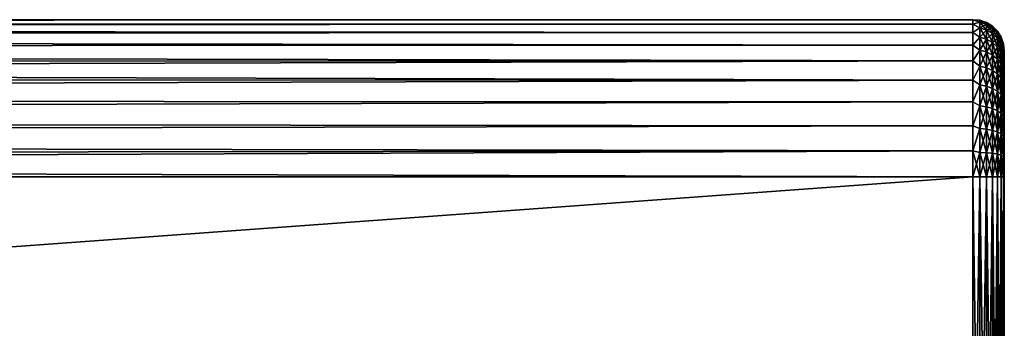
# Model space of a CAD drawing. Extents: x 0 to 500, y -78 to 1786.
# Tile 131 of 195: x 438 to 500, y 1156 to 1175. Entities that reach past the tile are written whole.
import ezdxf

# ---------------------------------------------------------------- set-up
doc = ezdxf.new("R2010")
doc.units = 0
doc.header["$LTSCALE"] = 52.148148
for name, color, linetype in [('43', 7, 'CONTINUOUS'), ('49', 7, 'CONTINUOUS'), ('50', 7, 'CONTINUOUS'), ('51', 7, 'CONTINUOUS'), ('57', 7, 'CONTINUOUS'), ('58', 7, 'CONTINUOUS'), ('59', 7, 'CONTINUOUS')]:
    doc.layers.add(name, color=color, linetype=linetype)

msp = doc.modelspace()

# ---------------------------------------------------------------- linework, layer by layer
at = {"layer": '43', "color": 7, "linetype": 'CONTINUOUS'}
for points in [[(500, 1173.2, 0), (500, 1173.17, 0.697), (500, 1173.17, -0.697), (500, 1173.2, 0)], [(500, 1173.17, 0.697), (500, 1173.078, 1.389), (500, 1173.17, -0.697), (500, 1173.17, 0.697)], [(500, 1173.17, -0.697), (500, 1173.078, 1.389), (500, 1173.078, -1.389), (500, 1173.17, -0.697)], [(500, 1173.078, 1.389), (500, 1172.927, 2.071), (500, 1173.078, -1.389), (500, 1173.078, 1.389)], [(500, 1173.078, -1.389), (500, 1172.927, 2.071), (500, 1172.927, -2.071), (500, 1173.078, -1.389)], [(500, 1172.927, 2.071), (500, 1172.718, 2.736), (500, 1172.927, -2.071), (500, 1172.927, 2.071)], [(500, 1172.927, -2.071), (500, 1172.718, 2.736), (500, 1172.718, -2.736), (500, 1172.927, -2.071)], [(500, 1172.718, 2.736), (500, 1172.45, 3.381), (500, 1172.718, -2.736), (500, 1172.718, 2.736)], [(500, 1172.718, -2.736), (500, 1172.45, 3.381), (500, 1172.45, -3.381), (500, 1172.718, -2.736)], [(500, 1172.45, 3.381), (500, 1172.128, 4), (500, 1172.45, -3.381), (500, 1172.45, 3.381)], [(500, 1172.45, -3.381), (500, 1172.128, 4), (500, 1172.128, -4), (500, 1172.45, -3.381)], [(500, 1172.128, 4), (500, 1171.753, 4.589), (500, 1172.128, -4), (500, 1172.128, 4)], [(500, 1172.128, -4), (500, 1171.753, 4.589), (500, 1171.753, -4.589), (500, 1172.128, -4)], [(500, 1171.753, 4.589), (500, 1171.328, 5.142), (500, 1171.753, -4.589), (500, 1171.753, 4.589)], [(500, 1171.753, -4.589), (500, 1171.328, 5.142), (500, 1171.328, -5.142), (500, 1171.753, -4.589)], [(500, 1171.328, 5.142), (500, 1170.857, 5.657), (500, 1171.328, -5.142), (500, 1171.328, 5.142)], [(500, 1171.328, -5.142), (500, 1170.857, 5.657), (500, 1170.857, -5.657), (500, 1171.328, -5.142)], [(500, 1170.857, 5.657), (500, 1170.342, 6.128), (500, 1170.857, -5.657), (500, 1170.857, 5.657)], [(500, 1170.857, -5.657), (500, 1170.342, 6.128), (500, 1170.342, -6.128), (500, 1170.857, -5.657)], [(500, 1170.342, 6.128), (500, 1169.789, 6.553), (500, 1170.342, -6.128), (500, 1170.342, 6.128)], [(500, 1170.342, -6.128), (500, 1169.789, 6.553), (500, 1169.789, -6.553), (500, 1170.342, -6.128)], [(500, 1169.789, 6.553), (500, 1169.2, 6.928), (500, 1169.789, -6.553), (500, 1169.789, 6.553)], [(500, 1169.789, -6.553), (500, 1169.2, 6.928), (500, 1169.2, -6.928), (500, 1169.789, -6.553)], [(500, 1169.2, 6.928), (500, 1168.581, 7.25), (500, 1169.2, -6.928), (500, 1169.2, 6.928)], [(500, 1169.2, -6.928), (500, 1168.581, 7.25), (500, 1168.581, -7.25), (500, 1169.2, -6.928)], [(500, 1168.581, 7.25), (500, 1167.936, 7.518), (500, 1168.581, -7.25), (500, 1168.581, 7.25)], [(500, 1168.581, -7.25), (500, 1167.936, 7.518), (500, 1167.936, -7.518), (500, 1168.581, -7.25)], [(500, 1167.936, 7.518), (500, 1167.271, 7.727), (500, 1167.936, -7.518), (500, 1167.936, 7.518)], [(500, 1167.936, -7.518), (500, 1167.271, 7.727), (500, 1167.271, -7.727), (500, 1167.936, -7.518)], [(500, 1167.271, 7.727), (500, 1166.589, 7.878), (500, 1167.271, -7.727), (500, 1167.271, 7.727)], [(500, 1167.271, -7.727), (500, 1166.589, 7.878), (500, 1166.589, -7.878), (500, 1167.271, -7.727)], [(500, 1166.589, 7.878), (500, 1165.897, 7.97), (500, 1166.589, -7.878), (500, 1166.589, 7.878)], [(500, 1166.589, -7.878), (500, 1165.897, 7.97), (500, 1165.897, -7.97), (500, 1166.589, -7.878)], [(500, 1165.897, 7.97), (500, 1165.2, 8), (500, 1165.897, -7.97), (500, 1165.897, 7.97)], [(500, 1165.897, -7.97), (500, 1165.2, 8), (500, 1165.2, -8), (500, 1165.897, -7.97)], [(500, 1135.2, 8), (500, 1135.2, -8), (500, 1165.2, -8), (500, 1135.2, 8)], [(500, 1165.2, 8), (500, 1135.2, 8), (500, 1165.2, -8), (500, 1165.2, 8)]]:
    msp.add_3dface(points, dxfattribs=at)
at = {"layer": '49', "color": 7, "linetype": 'CONTINUOUS'}
for points in [[(86.18, 1135.2, -10), (86.18, 1165.2, -10), (498, 1165.2, -10), (86.18, 1135.2, -10)], [(498, 1135.2, -10), (86.18, 1135.2, -10), (498, 1165.2, -10), (498, 1135.2, -10)]]:
    msp.add_3dface(points, dxfattribs=at)
at = {"layer": '50', "color": 7, "linetype": 'CONTINUOUS'}
for points in [[(89.655, 1174.674, -3.2), (89.876, 1175.013, -1.923), (498, 1174.894, -2.455), (89.655, 1174.674, -3.2)], [(89.876, 1175.013, 1.923), (89.655, 1174.674, 3.2), (498, 1174.894, 2.455), (89.876, 1175.013, 1.923)], [(89.876, 1175.013, -1.923), (89.986, 1175.179, -0.641), (498, 1175.166, -0.826), (89.876, 1175.013, -1.923)], [(89.986, 1175.179, 0.641), (89.876, 1175.013, 1.923), (498, 1175.166, 0.826), (89.986, 1175.179, 0.641)], [(498, 1174.894, -2.455), (89.876, 1175.013, -1.923), (498, 1175.166, -0.826), (498, 1174.894, -2.455)], [(498, 1175.166, 0.826), (89.876, 1175.013, 1.923), (498, 1174.894, 2.455), (498, 1175.166, 0.826)], [(89.986, 1175.179, -0.641), (89.986, 1175.179, 0.641), (498, 1175.166, -0.826), (89.986, 1175.179, -0.641)], [(498, 1175.166, -0.826), (89.986, 1175.179, 0.641), (498, 1175.166, 0.826), (498, 1175.166, -0.826)], [(89.321, 1174.149, -4.462), (89.655, 1174.674, -3.2), (498, 1174.358, -4.017), (89.321, 1174.149, -4.462)], [(89.655, 1174.674, 3.2), (89.321, 1174.149, 4.462), (498, 1174.358, 4.017), (89.655, 1174.674, 3.2)], [(498, 1173.572, -5.469), (89.321, 1174.149, -4.462), (498, 1174.358, -4.017), (498, 1173.572, -5.469)], [(498, 1174.358, 4.017), (89.321, 1174.149, 4.462), (498, 1173.572, 5.469), (498, 1174.358, 4.017)], [(498, 1174.358, -4.017), (89.655, 1174.674, -3.2), (498, 1174.894, -2.455), (498, 1174.358, -4.017)], [(498, 1174.894, 2.455), (89.655, 1174.674, 3.2), (498, 1174.358, 4.017), (498, 1174.894, 2.455)], [(88.879, 1173.424, -5.689), (89.321, 1174.149, -4.462), (498, 1173.572, -5.469), (88.879, 1173.424, -5.689)], [(89.321, 1174.149, 4.462), (88.879, 1173.424, 5.689), (498, 1173.572, 5.469), (89.321, 1174.149, 4.462)], [(88.348, 1172.492, -6.843), (88.879, 1173.424, -5.689), (498, 1172.557, -6.773), (88.348, 1172.492, -6.843)], [(88.879, 1173.424, 5.689), (88.348, 1172.492, 6.843), (498, 1172.557, 6.773), (88.879, 1173.424, 5.689)], [(498, 1172.557, -6.773), (88.879, 1173.424, -5.689), (498, 1173.572, -5.469), (498, 1172.557, -6.773)], [(498, 1173.572, 5.469), (88.879, 1173.424, 5.689), (498, 1172.557, 6.773), (498, 1173.572, 5.469)], [(88.348, 1172.492, 6.843), (87.772, 1171.374, 7.866), (498, 1172.557, 6.773), (88.348, 1172.492, 6.843)], [(498, 1172.557, 6.773), (87.772, 1171.374, 7.866), (498, 1171.342, 7.891), (498, 1172.557, 6.773)], [(87.772, 1171.374, -7.866), (88.348, 1172.492, -6.843), (498, 1171.342, -7.891), (87.772, 1171.374, -7.866)], [(498, 1171.342, -7.891), (88.348, 1172.492, -6.843), (498, 1172.557, -6.773), (498, 1171.342, -7.891)], [(87.22, 1170.132, -8.699), (87.772, 1171.374, -7.866), (498, 1171.342, -7.891), (87.22, 1170.132, -8.699)], [(87.772, 1171.374, 7.866), (87.22, 1170.132, 8.699), (498, 1171.342, 7.891), (87.772, 1171.374, 7.866)], [(498, 1169.959, -8.795), (87.22, 1170.132, -8.699), (498, 1171.342, -7.891), (498, 1169.959, -8.795)], [(498, 1171.342, 7.891), (87.22, 1170.132, 8.699), (498, 1169.959, 8.795), (498, 1171.342, 7.891)], [(86.762, 1168.853, -9.309), (87.22, 1170.132, -8.699), (498, 1169.959, -8.795), (86.762, 1168.853, -9.309)], [(87.22, 1170.132, 8.699), (86.762, 1168.853, 9.309), (498, 1169.959, 8.795), (87.22, 1170.132, 8.699)], [(498, 1168.447, -9.458), (86.762, 1168.853, -9.309), (498, 1169.959, -8.795), (498, 1168.447, -9.458)], [(498, 1169.959, 8.795), (86.762, 1168.853, 9.309), (498, 1168.447, 9.458), (498, 1169.959, 8.795)], [(86.435, 1167.599, -9.708), (86.762, 1168.853, -9.309), (498, 1168.447, -9.458), (86.435, 1167.599, -9.708)], [(86.762, 1168.853, 9.309), (86.435, 1167.599, 9.708), (498, 1168.447, 9.458), (86.762, 1168.853, 9.309)], [(498, 1166.846, -9.864), (86.435, 1167.599, -9.708), (498, 1168.447, -9.458), (498, 1166.846, -9.864)], [(498, 1168.447, 9.458), (86.435, 1167.599, 9.708), (498, 1166.846, 9.864), (498, 1168.447, 9.458)], [(86.243, 1166.386, -9.929), (86.435, 1167.599, -9.708), (498, 1166.846, -9.864), (86.243, 1166.386, -9.929)], [(86.435, 1167.599, 9.708), (86.243, 1166.386, 9.929), (498, 1166.846, 9.864), (86.435, 1167.599, 9.708)], [(86.243, 1166.386, 9.929), (86.18, 1165.2, 10), (498, 1166.846, 9.864), (86.243, 1166.386, 9.929)], [(498, 1166.846, 9.864), (86.18, 1165.2, 10), (498, 1165.2, 10), (498, 1166.846, 9.864)], [(498, 1165.2, -10), (86.243, 1166.386, -9.929), (498, 1166.846, -9.864), (498, 1165.2, -10)], [(86.18, 1165.2, -10), (86.243, 1166.386, -9.929), (498, 1165.2, -10), (86.18, 1165.2, -10)]]:
    msp.add_3dface(points, dxfattribs=at)
at = {"layer": '51', "color": 7, "linetype": 'CONTINUOUS'}
for points in [[(86.18, 1165.2, 10), (86.18, 1135.2, 10), (498, 1135.2, 10), (86.18, 1165.2, 10)], [(86.18, 1165.2, 10), (498, 1135.2, 10), (498, 1165.2, 10), (86.18, 1165.2, 10)]]:
    msp.add_3dface(points, dxfattribs=at)
at = {"layer": '57', "color": 7, "linetype": 'CONTINUOUS'}
for points in [[(498, 1165.2, 10), (498, 1135.2, 10), (498.445, 1135.2, 9.95), (498, 1165.2, 10)], [(498.445, 1165.2, 9.95), (498, 1165.2, 10), (498.445, 1135.2, 9.95), (498.445, 1165.2, 9.95)], [(498.868, 1165.2, 9.802), (498.445, 1165.2, 9.95), (498.868, 1135.2, 9.802), (498.868, 1165.2, 9.802)], [(498.868, 1135.2, 9.802), (498.445, 1165.2, 9.95), (498.445, 1135.2, 9.95), (498.868, 1135.2, 9.802)], [(499.248, 1165.2, 9.563), (498.868, 1165.2, 9.802), (499.248, 1135.2, 9.563), (499.248, 1165.2, 9.563)], [(499.248, 1135.2, 9.563), (498.868, 1165.2, 9.802), (498.868, 1135.2, 9.802), (499.248, 1135.2, 9.563)], [(499.565, 1165.2, 9.246), (499.248, 1165.2, 9.563), (499.565, 1135.2, 9.246), (499.565, 1165.2, 9.246)], [(499.565, 1135.2, 9.246), (499.248, 1165.2, 9.563), (499.248, 1135.2, 9.563), (499.565, 1135.2, 9.246)], [(499.803, 1165.2, 8.866), (499.565, 1165.2, 9.246), (499.803, 1135.2, 8.866), (499.803, 1165.2, 8.866)], [(499.803, 1135.2, 8.866), (499.565, 1165.2, 9.246), (499.565, 1135.2, 9.246), (499.803, 1135.2, 8.866)], [(499.95, 1165.2, 8.443), (499.803, 1165.2, 8.866), (499.95, 1135.2, 8.443), (499.95, 1165.2, 8.443)], [(499.95, 1135.2, 8.443), (499.803, 1165.2, 8.866), (499.803, 1135.2, 8.866), (499.95, 1135.2, 8.443)], [(500, 1135.2, 8), (500, 1165.2, 8), (499.95, 1165.2, 8.443), (500, 1135.2, 8)], [(500, 1135.2, 8), (499.95, 1165.2, 8.443), (499.95, 1135.2, 8.443), (500, 1135.2, 8)]]:
    msp.add_3dface(points, dxfattribs=at)
at = {"layer": '58', "color": 7, "linetype": 'CONTINUOUS'}
for points in [[(498, 1174.894, -2.455), (498, 1175.166, -0.826), (498.445, 1175.027, -1.557), (498, 1174.894, -2.455)], [(498, 1175.166, -0.826), (498, 1175.166, 0.826), (498.445, 1175.15), (498, 1175.166, -0.826)], [(498, 1175.166, -0.826), (498.445, 1175.15), (498.445, 1175.027, -1.557), (498, 1175.166, -0.826)], [(498, 1175.166, 0.826), (498, 1174.894, 2.455), (498.445, 1175.027, 1.557), (498, 1175.166, 0.826)], [(498, 1175.166, 0.826), (498.445, 1175.027, 1.557), (498.445, 1175.15), (498, 1175.166, 0.826)], [(498, 1174.894, -2.455), (498.445, 1175.027, -1.557), (498.445, 1174.663, -3.075), (498, 1174.894, -2.455)], [(498, 1174.894, 2.455), (498.445, 1174.663, 3.075), (498.445, 1175.027, 1.557), (498, 1174.894, 2.455)], [(498.868, 1175.002), (498.868, 1174.881, -1.533), (498.445, 1175.15), (498.868, 1175.002)], [(498.445, 1175.027, 1.557), (498.868, 1175.002), (498.445, 1175.15), (498.445, 1175.027, 1.557)], [(498.445, 1175.15), (498.868, 1174.881, -1.533), (498.445, 1175.027, -1.557), (498.445, 1175.15)], [(498.868, 1174.881, 1.533), (498.868, 1175.002), (498.445, 1175.027, 1.557), (498.868, 1174.881, 1.533)], [(498.445, 1174.663, 3.075), (498.868, 1174.881, 1.533), (498.445, 1175.027, 1.557), (498.445, 1174.663, 3.075)], [(498.868, 1174.881, -1.533), (498.868, 1174.522, -3.029), (498.445, 1175.027, -1.557), (498.868, 1174.881, -1.533)], [(498.445, 1175.027, -1.557), (498.868, 1174.522, -3.029), (498.445, 1174.663, -3.075), (498.445, 1175.027, -1.557)], [(499.248, 1174.763), (499.248, 1174.645, -1.496), (498.868, 1175.002), (499.248, 1174.763)], [(498.868, 1174.881, 1.533), (499.248, 1174.763), (498.868, 1175.002), (498.868, 1174.881, 1.533)], [(498.868, 1175.002), (499.248, 1174.645, -1.496), (498.868, 1174.881, -1.533), (498.868, 1175.002)], [(498, 1174.358, -4.017), (498, 1174.894, -2.455), (498.445, 1174.663, -3.075), (498, 1174.358, -4.017)], [(498, 1174.894, 2.455), (498, 1174.358, 4.017), (498.445, 1174.663, 3.075), (498, 1174.894, 2.455)], [(498, 1174.358, -4.017), (498.445, 1174.663, -3.075), (498.445, 1174.065, -4.517), (498, 1174.358, -4.017)], [(498, 1174.358, 4.017), (498.445, 1174.065, 4.517), (498.445, 1174.663, 3.075), (498, 1174.358, 4.017)], [(498, 1173.572, -5.469), (498, 1174.358, -4.017), (498.445, 1174.065, -4.517), (498, 1173.572, -5.469)], [(498, 1174.358, 4.017), (498, 1173.572, 5.469), (498.445, 1174.065, 4.517), (498, 1174.358, 4.017)], [(498.868, 1174.522, 3.029), (498.868, 1174.881, 1.533), (498.445, 1174.663, 3.075), (498.868, 1174.522, 3.029)], [(498.445, 1174.065, 4.517), (498.868, 1174.522, 3.029), (498.445, 1174.663, 3.075), (498.445, 1174.065, 4.517)], [(498.868, 1174.522, -3.029), (498.868, 1173.933, -4.45), (498.445, 1174.663, -3.075), (498.868, 1174.522, -3.029)], [(498.445, 1174.663, -3.075), (498.868, 1173.933, -4.45), (498.445, 1174.065, -4.517), (498.445, 1174.663, -3.075)], [(498.868, 1173.933, 4.45), (498.868, 1174.522, 3.029), (498.445, 1174.065, 4.517), (498.868, 1173.933, 4.45)], [(499.248, 1174.645, 1.496), (499.248, 1174.763), (498.868, 1174.881, 1.533), (499.248, 1174.645, 1.496)], [(498.868, 1174.522, 3.029), (499.248, 1174.645, 1.496), (498.868, 1174.881, 1.533), (498.868, 1174.522, 3.029)], [(499.248, 1174.645, -1.496), (499.248, 1174.295, -2.955), (498.868, 1174.881, -1.533), (499.248, 1174.645, -1.496)], [(498.868, 1174.881, -1.533), (499.248, 1174.295, -2.955), (498.868, 1174.522, -3.029), (498.868, 1174.881, -1.533)], [(499.248, 1174.295, 2.955), (499.248, 1174.645, 1.496), (498.868, 1174.522, 3.029), (499.248, 1174.295, 2.955)], [(498.868, 1173.933, 4.45), (499.248, 1174.295, 2.955), (498.868, 1174.522, 3.029), (498.868, 1173.933, 4.45)], [(499.248, 1174.295, -2.955), (499.248, 1173.721, -4.342), (498.868, 1174.522, -3.029), (499.248, 1174.295, -2.955)], [(498.868, 1174.522, -3.029), (499.248, 1173.721, -4.342), (498.868, 1173.933, -4.45), (498.868, 1174.522, -3.029)], [(499.248, 1173.721, 4.342), (499.248, 1174.295, 2.955), (498.868, 1173.933, 4.45), (499.248, 1173.721, 4.342)], [(499.565, 1174.446), (499.565, 1174.332, -1.446), (499.248, 1174.763), (499.565, 1174.446)], [(499.248, 1174.645, 1.496), (499.565, 1174.446), (499.248, 1174.763), (499.248, 1174.645, 1.496)], [(499.248, 1174.763), (499.565, 1174.332, -1.446), (499.248, 1174.645, -1.496), (499.248, 1174.763)], [(499.565, 1174.332, 1.446), (499.565, 1174.446), (499.248, 1174.645, 1.496), (499.565, 1174.332, 1.446)], [(499.248, 1174.295, 2.955), (499.565, 1174.332, 1.446), (499.248, 1174.645, 1.496), (499.248, 1174.295, 2.955)], [(499.565, 1174.332, -1.446), (499.565, 1173.993, -2.857), (499.248, 1174.645, -1.496), (499.565, 1174.332, -1.446)], [(499.248, 1174.645, -1.496), (499.565, 1173.993, -2.857), (499.248, 1174.295, -2.955), (499.248, 1174.645, -1.496)], [(499.565, 1173.993, 2.857), (499.565, 1174.332, 1.446), (499.248, 1174.295, 2.955), (499.565, 1173.993, 2.857)], [(499.248, 1173.721, 4.342), (499.565, 1173.993, 2.857), (499.248, 1174.295, 2.955), (499.248, 1173.721, 4.342)], [(499.565, 1173.993, -2.857), (499.565, 1173.438, -4.198), (499.248, 1174.295, -2.955), (499.565, 1173.993, -2.857)], [(499.248, 1174.295, -2.955), (499.565, 1173.438, -4.198), (499.248, 1173.721, -4.342), (499.248, 1174.295, -2.955)], [(499.803, 1174.066), (499.803, 1173.957, -1.387), (499.565, 1174.446), (499.803, 1174.066)], [(499.565, 1174.332, 1.446), (499.803, 1174.066), (499.565, 1174.446), (499.565, 1174.332, 1.446)], [(499.565, 1174.446), (499.803, 1173.957, -1.387), (499.565, 1174.332, -1.446), (499.565, 1174.446)], [(499.803, 1173.957, 1.387), (499.803, 1174.066), (499.565, 1174.332, 1.446), (499.803, 1173.957, 1.387)], [(499.565, 1173.993, 2.857), (499.803, 1173.957, 1.387), (499.565, 1174.332, 1.446), (499.565, 1173.993, 2.857)], [(499.803, 1173.957, -1.387), (499.803, 1173.632, -2.74), (499.565, 1174.332, -1.446), (499.803, 1173.957, -1.387)], [(499.565, 1174.332, -1.446), (499.803, 1173.632, -2.74), (499.565, 1173.993, -2.857), (499.565, 1174.332, -1.446)], [(498, 1173.572, -5.469), (498.445, 1174.065, -4.517), (498.445, 1173.25, -5.848), (498, 1173.572, -5.469)], [(498, 1173.572, 5.469), (498.445, 1173.25, 5.848), (498.445, 1174.065, 4.517), (498, 1173.572, 5.469)], [(498.445, 1173.25, 5.848), (498.868, 1173.933, 4.45), (498.445, 1174.065, 4.517), (498.445, 1173.25, 5.848)], [(498.868, 1173.933, -4.45), (498.868, 1173.13, -5.761), (498.445, 1174.065, -4.517), (498.868, 1173.933, -4.45)], [(498.445, 1174.065, -4.517), (498.868, 1173.13, -5.761), (498.445, 1173.25, -5.848), (498.445, 1174.065, -4.517)], [(498.868, 1173.13, 5.761), (498.868, 1173.933, 4.45), (498.445, 1173.25, 5.848), (498.868, 1173.13, 5.761)], [(498.868, 1173.13, 5.761), (499.248, 1173.721, 4.342), (498.868, 1173.933, 4.45), (498.868, 1173.13, 5.761)], [(499.248, 1173.721, -4.342), (499.248, 1172.937, -5.621), (498.868, 1173.933, -4.45), (499.248, 1173.721, -4.342)], [(498.868, 1173.933, -4.45), (499.248, 1172.937, -5.621), (498.868, 1173.13, -5.761), (498.868, 1173.933, -4.45)], [(499.248, 1172.937, 5.621), (499.248, 1173.721, 4.342), (498.868, 1173.13, 5.761), (499.248, 1172.937, 5.621)], [(499.565, 1173.438, 4.198), (499.565, 1173.993, 2.857), (499.248, 1173.721, 4.342), (499.565, 1173.438, 4.198)], [(499.248, 1172.937, 5.621), (499.565, 1173.438, 4.198), (499.248, 1173.721, 4.342), (499.248, 1172.937, 5.621)], [(499.565, 1173.438, -4.198), (499.565, 1172.68, -5.435), (499.248, 1173.721, -4.342), (499.565, 1173.438, -4.198)], [(499.248, 1173.721, -4.342), (499.565, 1172.68, -5.435), (499.248, 1172.937, -5.621), (499.248, 1173.721, -4.342)], [(499.803, 1173.632, 2.74), (499.803, 1173.957, 1.387), (499.565, 1173.993, 2.857), (499.803, 1173.632, 2.74)], [(499.565, 1173.438, 4.198), (499.803, 1173.632, 2.74), (499.565, 1173.993, 2.857), (499.565, 1173.438, 4.198)], [(499.803, 1173.632, -2.74), (499.803, 1173.1, -4.025), (499.565, 1173.993, -2.857), (499.803, 1173.632, -2.74)], [(499.565, 1173.993, -2.857), (499.803, 1173.1, -4.025), (499.565, 1173.438, -4.198), (499.565, 1173.993, -2.857)], [(499.95, 1173.643), (499.95, 1173.539, -1.321), (499.803, 1174.066), (499.95, 1173.643)], [(499.803, 1173.957, 1.387), (499.95, 1173.643), (499.803, 1174.066), (499.803, 1173.957, 1.387)], [(499.803, 1174.066), (499.95, 1173.539, -1.321), (499.803, 1173.957, -1.387), (499.803, 1174.066)], [(499.95, 1173.539, 1.321), (499.95, 1173.643), (499.803, 1173.957, 1.387), (499.95, 1173.539, 1.321)], [(499.803, 1173.632, 2.74), (499.95, 1173.539, 1.321), (499.803, 1173.957, 1.387), (499.803, 1173.632, 2.74)], [(499.95, 1173.539, -1.321), (499.95, 1173.23, -2.609), (499.803, 1173.957, -1.387), (499.95, 1173.539, -1.321)], [(499.803, 1173.957, -1.387), (499.95, 1173.23, -2.609), (499.803, 1173.632, -2.74), (499.803, 1173.957, -1.387)], [(498, 1172.557, -6.773), (498, 1173.572, -5.469), (498.445, 1173.25, -5.848), (498, 1172.557, -6.773)], [(498, 1173.572, 5.469), (498, 1172.557, 6.773), (498.445, 1173.25, 5.848), (498, 1173.572, 5.469)], [(498, 1172.557, -6.773), (498.445, 1173.25, -5.848), (498.445, 1172.236, -7.036), (498, 1172.557, -6.773)], [(498, 1172.557, 6.773), (498.445, 1172.236, 7.036), (498.445, 1173.25, 5.848), (498, 1172.557, 6.773)], [(498.445, 1172.236, 7.036), (498.868, 1173.13, 5.761), (498.445, 1173.25, 5.848), (498.445, 1172.236, 7.036)], [(498.868, 1173.13, -5.761), (498.868, 1172.131, -6.931), (498.445, 1173.25, -5.848), (498.868, 1173.13, -5.761)], [(498.445, 1173.25, -5.848), (498.868, 1172.131, -6.931), (498.445, 1172.236, -7.036), (498.445, 1173.25, -5.848)], [(498.868, 1172.131, 6.931), (498.868, 1173.13, 5.761), (498.445, 1172.236, 7.036), (498.868, 1172.131, 6.931)], [(498.868, 1172.131, 6.931), (499.248, 1172.937, 5.621), (498.868, 1173.13, 5.761), (498.868, 1172.131, 6.931)], [(499.248, 1172.937, -5.621), (499.248, 1171.962, -6.762), (498.868, 1173.13, -5.761), (499.248, 1172.937, -5.621)], [(498.868, 1173.13, -5.761), (499.248, 1171.962, -6.762), (498.868, 1172.131, -6.931), (498.868, 1173.13, -5.761)], [(499.565, 1172.68, 5.435), (499.565, 1173.438, 4.198), (499.248, 1172.937, 5.621), (499.565, 1172.68, 5.435)], [(499.803, 1173.1, 4.025), (499.803, 1173.632, 2.74), (499.565, 1173.438, 4.198), (499.803, 1173.1, 4.025)], [(499.565, 1172.68, 5.435), (499.803, 1173.1, 4.025), (499.565, 1173.438, 4.198), (499.565, 1172.68, 5.435)], [(499.803, 1173.1, -4.025), (499.803, 1172.373, -5.211), (499.565, 1173.438, -4.198), (499.803, 1173.1, -4.025)], [(499.565, 1173.438, -4.198), (499.803, 1172.373, -5.211), (499.565, 1172.68, -5.435), (499.565, 1173.438, -4.198)], [(499.803, 1172.373, 5.211), (499.803, 1173.1, 4.025), (499.565, 1172.68, 5.435), (499.803, 1172.373, 5.211)], [(499.95, 1173.23, 2.609), (499.95, 1173.539, 1.321), (499.803, 1173.632, 2.74), (499.95, 1173.23, 2.609)], [(499.803, 1173.1, 4.025), (499.95, 1173.23, 2.609), (499.803, 1173.632, 2.74), (499.803, 1173.1, 4.025)], [(499.95, 1173.23, -2.609), (499.95, 1172.723, -3.833), (499.803, 1173.632, -2.74), (499.95, 1173.23, -2.609)], [(499.803, 1173.632, -2.74), (499.95, 1172.723, -3.833), (499.803, 1173.1, -4.025), (499.803, 1173.632, -2.74)], [(499.95, 1172.723, 3.833), (499.95, 1173.23, 2.609), (499.803, 1173.1, 4.025), (499.95, 1172.723, 3.833)], [(499.803, 1172.373, 5.211), (499.95, 1172.723, 3.833), (499.803, 1173.1, 4.025), (499.803, 1172.373, 5.211)], [(499.95, 1172.723, -3.833), (499.95, 1172.03, -4.963), (499.803, 1173.1, -4.025), (499.95, 1172.723, -3.833)], [(499.803, 1173.1, -4.025), (499.95, 1172.03, -4.963), (499.803, 1172.373, -5.211), (499.803, 1173.1, -4.025)], [(500, 1173.2, 0), (500, 1173.17, -0.697), (499.95, 1173.643), (500, 1173.2, 0)], [(499.95, 1173.539, 1.321), (500, 1173.2, 0), (499.95, 1173.643), (499.95, 1173.539, 1.321)], [(499.95, 1173.643), (500, 1173.17, -0.697), (499.95, 1173.539, -1.321), (499.95, 1173.643)], [(500, 1173.078, 1.389), (500, 1173.17, 0.697), (499.95, 1173.539, 1.321), (500, 1173.078, 1.389)], [(499.95, 1173.23, 2.609), (500, 1173.078, 1.389), (499.95, 1173.539, 1.321), (499.95, 1173.23, 2.609)], [(500, 1173.17, 0.697), (500, 1173.2, 0), (499.95, 1173.539, 1.321), (500, 1173.17, 0.697)], [(500, 1173.17, -0.697), (500, 1173.078, -1.389), (499.95, 1173.539, -1.321), (500, 1173.17, -0.697)], [(500, 1173.078, -1.389), (500, 1172.927, -2.071), (499.95, 1173.539, -1.321), (500, 1173.078, -1.389)], [(499.95, 1173.539, -1.321), (500, 1172.927, -2.071), (499.95, 1173.23, -2.609), (499.95, 1173.539, -1.321)], [(500, 1172.718, 2.736), (500, 1172.927, 2.071), (499.95, 1173.23, 2.609), (500, 1172.718, 2.736)], [(499.95, 1172.723, 3.833), (500, 1172.718, 2.736), (499.95, 1173.23, 2.609), (499.95, 1172.723, 3.833)], [(500, 1172.927, 2.071), (500, 1173.078, 1.389), (499.95, 1173.23, 2.609), (500, 1172.927, 2.071)], [(500, 1172.927, -2.071), (500, 1172.718, -2.736), (499.95, 1173.23, -2.609), (500, 1172.927, -2.071)], [(500, 1172.718, -2.736), (500, 1172.45, -3.381), (499.95, 1173.23, -2.609), (500, 1172.718, -2.736)], [(499.95, 1173.23, -2.609), (500, 1172.45, -3.381), (499.95, 1172.723, -3.833), (499.95, 1173.23, -2.609)], [(498, 1171.342, -7.891), (498, 1172.557, -6.773), (498.445, 1172.236, -7.036), (498, 1171.342, -7.891)], [(498, 1172.557, 6.773), (498, 1171.342, 7.891), (498.445, 1172.236, 7.036), (498, 1172.557, 6.773)], [(499.248, 1171.962, 6.762), (499.248, 1172.937, 5.621), (498.868, 1172.131, 6.931), (499.248, 1171.962, 6.762)], [(499.248, 1171.962, 6.762), (499.565, 1172.68, 5.435), (499.248, 1172.937, 5.621), (499.248, 1171.962, 6.762)], [(499.565, 1172.68, -5.435), (499.565, 1171.738, -6.538), (499.248, 1172.937, -5.621), (499.565, 1172.68, -5.435)], [(499.248, 1172.937, -5.621), (499.565, 1171.738, -6.538), (499.248, 1171.962, -6.762), (499.248, 1172.937, -5.621)], [(499.565, 1171.738, 6.538), (499.565, 1172.68, 5.435), (499.248, 1171.962, 6.762), (499.565, 1171.738, 6.538)], [(499.565, 1171.738, 6.538), (499.803, 1172.373, 5.211), (499.565, 1172.68, 5.435), (499.565, 1171.738, 6.538)], [(499.803, 1172.373, -5.211), (499.803, 1171.469, -6.269), (499.565, 1172.68, -5.435), (499.803, 1172.373, -5.211)], [(499.565, 1172.68, -5.435), (499.803, 1171.469, -6.269), (499.565, 1171.738, -6.538), (499.565, 1172.68, -5.435)], [(499.95, 1172.03, 4.963), (499.95, 1172.723, 3.833), (499.803, 1172.373, 5.211), (499.95, 1172.03, 4.963)], [(500, 1172.128, 4), (500, 1172.45, 3.381), (499.95, 1172.723, 3.833), (500, 1172.128, 4)], [(499.95, 1172.03, 4.963), (500, 1172.128, 4), (499.95, 1172.723, 3.833), (499.95, 1172.03, 4.963)], [(500, 1172.45, 3.381), (500, 1172.718, 2.736), (499.95, 1172.723, 3.833), (500, 1172.45, 3.381)], [(500, 1172.45, -3.381), (500, 1172.128, -4), (499.95, 1172.723, -3.833), (500, 1172.45, -3.381)], [(500, 1172.128, -4), (500, 1171.753, -4.589), (499.95, 1172.723, -3.833), (500, 1172.128, -4)], [(499.95, 1172.723, -3.833), (500, 1171.753, -4.589), (499.95, 1172.03, -4.963), (499.95, 1172.723, -3.833)], [(498, 1171.342, -7.891), (498.445, 1172.236, -7.036), (498.445, 1171.048, -8.05), (498, 1171.342, -7.891)], [(498, 1171.342, 7.891), (498.445, 1171.048, 8.05), (498.445, 1172.236, 7.036), (498, 1171.342, 7.891)], [(498.445, 1171.048, 8.05), (498.868, 1172.131, 6.931), (498.445, 1172.236, 7.036), (498.445, 1171.048, 8.05)], [(498.868, 1172.131, -6.931), (498.868, 1170.961, -7.93), (498.445, 1172.236, -7.036), (498.868, 1172.131, -6.931)], [(498.445, 1172.236, -7.036), (498.868, 1170.961, -7.93), (498.445, 1171.048, -8.05), (498.445, 1172.236, -7.036)], [(498.868, 1170.961, 7.93), (498.868, 1172.131, 6.931), (498.445, 1171.048, 8.05), (498.868, 1170.961, 7.93)], [(498.868, 1170.961, 7.93), (499.248, 1171.962, 6.762), (498.868, 1172.131, 6.931), (498.868, 1170.961, 7.93)], [(499.248, 1171.962, -6.762), (499.248, 1170.821, -7.737), (498.868, 1172.131, -6.931), (499.248, 1171.962, -6.762)], [(498.868, 1172.131, -6.931), (499.248, 1170.821, -7.737), (498.868, 1170.961, -7.93), (498.868, 1172.131, -6.931)], [(499.248, 1170.821, 7.737), (499.248, 1171.962, 6.762), (498.868, 1170.961, 7.93), (499.248, 1170.821, 7.737)], [(499.248, 1170.821, 7.737), (499.565, 1171.738, 6.538), (499.248, 1171.962, 6.762), (499.248, 1170.821, 7.737)], [(499.565, 1171.738, -6.538), (499.565, 1170.635, -7.48), (499.248, 1171.962, -6.762), (499.565, 1171.738, -6.538)], [(499.248, 1171.962, -6.762), (499.565, 1170.635, -7.48), (499.248, 1170.821, -7.737), (499.248, 1171.962, -6.762)], [(499.803, 1171.469, 6.269), (499.803, 1172.373, 5.211), (499.565, 1171.738, 6.538), (499.803, 1171.469, 6.269)], [(499.803, 1171.469, 6.269), (499.95, 1172.03, 4.963), (499.803, 1172.373, 5.211), (499.803, 1171.469, 6.269)], [(499.95, 1172.03, -4.963), (499.95, 1171.17, -5.97), (499.803, 1172.373, -5.211), (499.95, 1172.03, -4.963)], [(499.803, 1172.373, -5.211), (499.95, 1171.17, -5.97), (499.803, 1171.469, -6.269), (499.803, 1172.373, -5.211)], [(499.95, 1171.17, 5.97), (499.95, 1172.03, 4.963), (499.803, 1171.469, 6.269), (499.95, 1171.17, 5.97)], [(500, 1171.753, 4.589), (500, 1172.128, 4), (499.95, 1172.03, 4.963), (500, 1171.753, 4.589)], [(500, 1171.328, 5.142), (500, 1171.753, 4.589), (499.95, 1172.03, 4.963), (500, 1171.328, 5.142)], [(499.95, 1171.17, 5.97), (500, 1171.328, 5.142), (499.95, 1172.03, 4.963), (499.95, 1171.17, 5.97)], [(500, 1171.753, -4.589), (500, 1171.328, -5.142), (499.95, 1172.03, -4.963), (500, 1171.753, -4.589)], [(500, 1171.328, -5.142), (500, 1170.857, -5.657), (499.95, 1172.03, -4.963), (500, 1171.328, -5.142)], [(499.95, 1172.03, -4.963), (500, 1170.857, -5.657), (499.95, 1171.17, -5.97), (499.95, 1172.03, -4.963)], [(498, 1169.959, -8.795), (498, 1171.342, -7.891), (498.445, 1171.048, -8.05), (498, 1169.959, -8.795)], [(498, 1171.342, 7.891), (498, 1169.959, 8.795), (498.445, 1171.048, 8.05), (498, 1171.342, 7.891)], [(499.565, 1170.635, 7.48), (499.565, 1171.738, 6.538), (499.248, 1170.821, 7.737), (499.565, 1170.635, 7.48)], [(499.565, 1170.635, 7.48), (499.803, 1171.469, 6.269), (499.565, 1171.738, 6.538), (499.565, 1170.635, 7.48)], [(499.803, 1171.469, -6.269), (499.803, 1170.411, -7.173), (499.565, 1171.738, -6.538), (499.803, 1171.469, -6.269)], [(499.565, 1171.738, -6.538), (499.803, 1170.411, -7.173), (499.565, 1170.635, -7.48), (499.565, 1171.738, -6.538)], [(499.803, 1170.411, 7.173), (499.803, 1171.469, 6.269), (499.565, 1170.635, 7.48), (499.803, 1170.411, 7.173)], [(499.803, 1170.411, 7.173), (499.95, 1171.17, 5.97), (499.803, 1171.469, 6.269), (499.803, 1170.411, 7.173)], [(499.95, 1171.17, -5.97), (499.95, 1170.163, -6.83), (499.803, 1171.469, -6.269), (499.95, 1171.17, -5.97)], [(499.803, 1171.469, -6.269), (499.95, 1170.163, -6.83), (499.803, 1170.411, -7.173), (499.803, 1171.469, -6.269)], [(499.95, 1170.163, 6.83), (499.95, 1171.17, 5.97), (499.803, 1170.411, 7.173), (499.95, 1170.163, 6.83)], [(500, 1170.857, 5.657), (500, 1171.328, 5.142), (499.95, 1171.17, 5.97), (500, 1170.857, 5.657)], [(499.95, 1170.163, 6.83), (500, 1170.857, 5.657), (499.95, 1171.17, 5.97), (499.95, 1170.163, 6.83)], [(500, 1170.857, -5.657), (500, 1170.342, -6.128), (499.95, 1171.17, -5.97), (500, 1170.857, -5.657)], [(499.95, 1171.17, -5.97), (500, 1170.342, -6.128), (499.95, 1170.163, -6.83), (499.95, 1171.17, -5.97)], [(498, 1169.959, -8.795), (498.445, 1171.048, -8.05), (498.445, 1169.717, -8.865), (498, 1169.959, -8.795)], [(498, 1169.959, 8.795), (498.445, 1169.717, 8.865), (498.445, 1171.048, 8.05), (498, 1169.959, 8.795)], [(498.445, 1169.717, 8.865), (498.868, 1170.961, 7.93), (498.445, 1171.048, 8.05), (498.445, 1169.717, 8.865)], [(498.868, 1170.961, -7.93), (498.868, 1169.65, -8.733), (498.445, 1171.048, -8.05), (498.868, 1170.961, -7.93)], [(498.445, 1171.048, -8.05), (498.868, 1169.65, -8.733), (498.445, 1169.717, -8.865), (498.445, 1171.048, -8.05)], [(498.868, 1169.65, 8.733), (498.868, 1170.961, 7.93), (498.445, 1169.717, 8.865), (498.868, 1169.65, 8.733)], [(498.868, 1169.65, 8.733), (499.248, 1170.821, 7.737), (498.868, 1170.961, 7.93), (498.868, 1169.65, 8.733)], [(499.248, 1170.821, -7.737), (499.248, 1169.542, -8.521), (498.868, 1170.961, -7.93), (499.248, 1170.821, -7.737)], [(498.868, 1170.961, -7.93), (499.248, 1169.542, -8.521), (498.868, 1169.65, -8.733), (498.868, 1170.961, -7.93)], [(499.248, 1169.542, 8.521), (499.248, 1170.821, 7.737), (498.868, 1169.65, 8.733), (499.248, 1169.542, 8.521)], [(499.248, 1169.542, 8.521), (499.565, 1170.635, 7.48), (499.248, 1170.821, 7.737), (499.248, 1169.542, 8.521)], [(499.565, 1170.635, -7.48), (499.565, 1169.398, -8.238), (499.248, 1170.821, -7.737), (499.565, 1170.635, -7.48)], [(499.248, 1170.821, -7.737), (499.565, 1169.398, -8.238), (499.248, 1169.542, -8.521), (499.248, 1170.821, -7.737)], [(499.565, 1169.398, 8.238), (499.565, 1170.635, 7.48), (499.248, 1169.542, 8.521), (499.565, 1169.398, 8.238)], [(499.565, 1169.398, 8.238), (499.803, 1170.411, 7.173), (499.565, 1170.635, 7.48), (499.565, 1169.398, 8.238)], [(499.803, 1170.411, -7.173), (499.803, 1169.225, -7.9), (499.565, 1170.635, -7.48), (499.803, 1170.411, -7.173)], [(499.565, 1170.635, -7.48), (499.803, 1169.225, -7.9), (499.565, 1169.398, -8.238), (499.565, 1170.635, -7.48)], [(500, 1170.342, 6.128), (500, 1170.857, 5.657), (499.95, 1170.163, 6.83), (500, 1170.342, 6.128)], [(498, 1168.447, -9.458), (498, 1169.959, -8.795), (498.445, 1169.717, -8.865), (498, 1168.447, -9.458)], [(498, 1169.959, 8.795), (498, 1168.447, 9.458), (498.445, 1169.717, 8.865), (498, 1169.959, 8.795)], [(499.803, 1169.225, 7.9), (499.803, 1170.411, 7.173), (499.565, 1169.398, 8.238), (499.803, 1169.225, 7.9)], [(499.803, 1169.225, 7.9), (499.95, 1170.163, 6.83), (499.803, 1170.411, 7.173), (499.803, 1169.225, 7.9)], [(499.95, 1170.163, -6.83), (499.95, 1169.033, -7.523), (499.803, 1170.411, -7.173), (499.95, 1170.163, -6.83)], [(499.803, 1170.411, -7.173), (499.95, 1169.033, -7.523), (499.803, 1169.225, -7.9), (499.803, 1170.411, -7.173)], [(499.95, 1169.033, 7.523), (499.95, 1170.163, 6.83), (499.803, 1169.225, 7.9), (499.95, 1169.033, 7.523)], [(500, 1169.789, 6.553), (500, 1170.342, 6.128), (499.95, 1170.163, 6.83), (500, 1169.789, 6.553)], [(500, 1170.342, -6.128), (500, 1169.789, -6.553), (499.95, 1170.163, -6.83), (500, 1170.342, -6.128)], [(499.95, 1169.033, 7.523), (500, 1169.789, 6.553), (499.95, 1170.163, 6.83), (499.95, 1169.033, 7.523)], [(500, 1169.789, -6.553), (500, 1169.2, -6.928), (499.95, 1170.163, -6.83), (500, 1169.789, -6.553)], [(499.95, 1170.163, -6.83), (500, 1169.2, -6.928), (499.95, 1169.033, -7.523), (499.95, 1170.163, -6.83)], [(498, 1168.447, -9.458), (498.445, 1169.717, -8.865), (498.445, 1168.275, -9.463), (498, 1168.447, -9.458)], [(498, 1168.447, 9.458), (498.445, 1168.275, 9.463), (498.445, 1169.717, 8.865), (498, 1168.447, 9.458)], [(498.445, 1168.275, 9.463), (498.868, 1169.65, 8.733), (498.445, 1169.717, 8.865), (498.445, 1168.275, 9.463)], [(498.868, 1169.65, -8.733), (498.868, 1168.229, -9.322), (498.445, 1169.717, -8.865), (498.868, 1169.65, -8.733)], [(498.445, 1169.717, -8.865), (498.868, 1168.229, -9.322), (498.445, 1168.275, -9.463), (498.445, 1169.717, -8.865)], [(498.868, 1168.229, 9.322), (498.868, 1169.65, 8.733), (498.445, 1168.275, 9.463), (498.868, 1168.229, 9.322)], [(498.868, 1168.229, 9.322), (499.248, 1169.542, 8.521), (498.868, 1169.65, 8.733), (498.868, 1168.229, 9.322)], [(499.248, 1169.542, -8.521), (499.248, 1168.155, -9.095), (498.868, 1169.65, -8.733), (499.248, 1169.542, -8.521)], [(498.868, 1169.65, -8.733), (499.248, 1168.155, -9.095), (498.868, 1168.229, -9.322), (498.868, 1169.65, -8.733)], [(499.248, 1168.155, 9.095), (499.248, 1169.542, 8.521), (498.868, 1168.229, 9.322), (499.248, 1168.155, 9.095)], [(499.248, 1168.155, 9.095), (499.565, 1169.398, 8.238), (499.248, 1169.542, 8.521), (499.248, 1168.155, 9.095)], [(499.565, 1169.398, -8.238), (499.565, 1168.057, -8.793), (499.248, 1169.542, -8.521), (499.565, 1169.398, -8.238)], [(499.248, 1169.542, -8.521), (499.565, 1168.057, -8.793), (499.248, 1168.155, -9.095), (499.248, 1169.542, -8.521)], [(499.565, 1168.057, 8.793), (499.565, 1169.398, 8.238), (499.248, 1168.155, 9.095), (499.565, 1168.057, 8.793)], [(499.565, 1168.057, 8.793), (499.803, 1169.225, 7.9), (499.565, 1169.398, 8.238), (499.565, 1168.057, 8.793)], [(499.803, 1169.225, -7.9), (499.803, 1167.94, -8.432), (499.565, 1169.398, -8.238), (499.803, 1169.225, -7.9)], [(499.565, 1169.398, -8.238), (499.803, 1167.94, -8.432), (499.565, 1168.057, -8.793), (499.565, 1169.398, -8.238)], [(500, 1169.2, 6.928), (500, 1169.789, 6.553), (499.95, 1169.033, 7.523), (500, 1169.2, 6.928)], [(499.803, 1167.94, 8.432), (499.803, 1169.225, 7.9), (499.565, 1168.057, 8.793), (499.803, 1167.94, 8.432)], [(499.803, 1167.94, 8.432), (499.95, 1169.033, 7.523), (499.803, 1169.225, 7.9), (499.803, 1167.94, 8.432)], [(499.95, 1169.033, -7.523), (499.95, 1167.809, -8.03), (499.803, 1169.225, -7.9), (499.95, 1169.033, -7.523)], [(499.803, 1169.225, -7.9), (499.95, 1167.809, -8.03), (499.803, 1167.94, -8.432), (499.803, 1169.225, -7.9)], [(499.95, 1167.809, 8.03), (499.95, 1169.033, 7.523), (499.803, 1167.94, 8.432), (499.95, 1167.809, 8.03)], [(500, 1168.581, 7.25), (500, 1169.2, 6.928), (499.95, 1169.033, 7.523), (500, 1168.581, 7.25)], [(500, 1169.2, -6.928), (500, 1168.581, -7.25), (499.95, 1169.033, -7.523), (500, 1169.2, -6.928)], [(499.95, 1167.809, 8.03), (500, 1168.581, 7.25), (499.95, 1169.033, 7.523), (499.95, 1167.809, 8.03)], [(500, 1168.581, -7.25), (500, 1167.936, -7.518), (499.95, 1169.033, -7.523), (500, 1168.581, -7.25)], [(499.95, 1169.033, -7.523), (500, 1167.936, -7.518), (499.95, 1167.809, -8.03), (499.95, 1169.033, -7.523)], [(498, 1166.846, -9.864), (498, 1168.447, -9.458), (498.445, 1168.275, -9.463), (498, 1166.846, -9.864)], [(498, 1168.447, 9.458), (498, 1166.846, 9.864), (498.445, 1168.275, 9.463), (498, 1168.447, 9.458)], [(498, 1166.846, -9.864), (498.445, 1168.275, -9.463), (498.445, 1166.757, -9.827), (498, 1166.846, -9.864)], [(498, 1166.846, 9.864), (498.445, 1166.757, 9.827), (498.445, 1168.275, 9.463), (498, 1166.846, 9.864)], [(498.445, 1166.757, 9.827), (498.868, 1168.229, 9.322), (498.445, 1168.275, 9.463), (498.445, 1166.757, 9.827)], [(498.868, 1168.229, -9.322), (498.868, 1166.733, -9.681), (498.445, 1168.275, -9.463), (498.868, 1168.229, -9.322)], [(498.445, 1168.275, -9.463), (498.868, 1166.733, -9.681), (498.445, 1166.757, -9.827), (498.445, 1168.275, -9.463)], [(498.868, 1166.733, 9.681), (498.868, 1168.229, 9.322), (498.445, 1166.757, 9.827), (498.868, 1166.733, 9.681)], [(498.868, 1166.733, 9.681), (499.248, 1168.155, 9.095), (498.868, 1168.229, 9.322), (498.868, 1166.733, 9.681)], [(499.248, 1168.155, -9.095), (499.248, 1166.696, -9.445), (498.868, 1168.229, -9.322), (499.248, 1168.155, -9.095)], [(498.868, 1168.229, -9.322), (499.248, 1166.696, -9.445), (498.868, 1166.733, -9.681), (498.868, 1168.229, -9.322)], [(499.248, 1166.696, 9.445), (499.248, 1168.155, 9.095), (498.868, 1166.733, 9.681), (499.248, 1166.696, 9.445)], [(499.248, 1166.696, 9.445), (499.565, 1168.057, 8.793), (499.248, 1168.155, 9.095), (499.248, 1166.696, 9.445)], [(499.565, 1168.057, -8.793), (499.565, 1166.646, -9.132), (499.248, 1168.155, -9.095), (499.565, 1168.057, -8.793)], [(499.248, 1168.155, -9.095), (499.565, 1166.646, -9.132), (499.248, 1166.696, -9.445), (499.248, 1168.155, -9.095)], [(499.565, 1166.646, 9.132), (499.565, 1168.057, 8.793), (499.248, 1166.696, 9.445), (499.565, 1166.646, 9.132)], [(499.565, 1166.646, 9.132), (499.803, 1167.94, 8.432), (499.565, 1168.057, 8.793), (499.565, 1166.646, 9.132)], [(499.803, 1167.94, -8.432), (499.803, 1166.587, -8.757), (499.565, 1168.057, -8.793), (499.803, 1167.94, -8.432)], [(499.565, 1168.057, -8.793), (499.803, 1166.587, -8.757), (499.565, 1166.646, -9.132), (499.565, 1168.057, -8.793)], [(500, 1167.936, 7.518), (500, 1168.581, 7.25), (499.95, 1167.809, 8.03), (500, 1167.936, 7.518)], [(499.803, 1166.587, 8.757), (499.803, 1167.94, 8.432), (499.565, 1166.646, 9.132), (499.803, 1166.587, 8.757)], [(499.803, 1166.587, 8.757), (499.95, 1167.809, 8.03), (499.803, 1167.94, 8.432), (499.803, 1166.587, 8.757)], [(499.95, 1167.809, -8.03), (499.95, 1166.521, -8.339), (499.803, 1167.94, -8.432), (499.95, 1167.809, -8.03)], [(499.803, 1167.94, -8.432), (499.95, 1166.521, -8.339), (499.803, 1166.587, -8.757), (499.803, 1167.94, -8.432)], [(499.95, 1166.521, 8.339), (499.95, 1167.809, 8.03), (499.803, 1166.587, 8.757), (499.95, 1166.521, 8.339)], [(500, 1167.271, 7.727), (500, 1167.936, 7.518), (499.95, 1167.809, 8.03), (500, 1167.271, 7.727)], [(500, 1167.936, -7.518), (500, 1167.271, -7.727), (499.95, 1167.809, -8.03), (500, 1167.936, -7.518)], [(499.95, 1166.521, 8.339), (500, 1167.271, 7.727), (499.95, 1167.809, 8.03), (499.95, 1166.521, 8.339)], [(500, 1167.271, -7.727), (500, 1166.589, -7.878), (499.95, 1167.809, -8.03), (500, 1167.271, -7.727)], [(499.95, 1167.809, -8.03), (500, 1166.589, -7.878), (499.95, 1166.521, -8.339), (499.95, 1167.809, -8.03)], [(498, 1165.2, -10), (498, 1166.846, -9.864), (498.445, 1165.2, -9.95), (498, 1165.2, -10)], [(498.445, 1165.2, -9.95), (498, 1166.846, -9.864), (498.445, 1166.757, -9.827), (498.445, 1165.2, -9.95)], [(498, 1166.846, 9.864), (498, 1165.2, 10), (498.445, 1166.757, 9.827), (498, 1166.846, 9.864)], [(500, 1166.589, 7.878), (500, 1167.271, 7.727), (499.95, 1166.521, 8.339), (500, 1166.589, 7.878)], [(498, 1165.2, 10), (498.445, 1165.2, 9.95), (498.445, 1166.757, 9.827), (498, 1165.2, 10)], [(498.868, 1165.2, -9.802), (498.445, 1165.2, -9.95), (498.445, 1166.757, -9.827), (498.868, 1165.2, -9.802)], [(498.868, 1166.733, -9.681), (498.868, 1165.2, -9.802), (498.445, 1166.757, -9.827), (498.868, 1166.733, -9.681)], [(498.445, 1165.2, 9.95), (498.868, 1166.733, 9.681), (498.445, 1166.757, 9.827), (498.445, 1165.2, 9.95)], [(498.868, 1165.2, 9.802), (498.868, 1166.733, 9.681), (498.445, 1165.2, 9.95), (498.868, 1165.2, 9.802)], [(499.248, 1165.2, -9.563), (498.868, 1165.2, -9.802), (498.868, 1166.733, -9.681), (499.248, 1165.2, -9.563)], [(499.248, 1166.696, -9.445), (499.248, 1165.2, -9.563), (498.868, 1166.733, -9.681), (499.248, 1166.696, -9.445)], [(498.868, 1165.2, 9.802), (499.248, 1166.696, 9.445), (498.868, 1166.733, 9.681), (498.868, 1165.2, 9.802)], [(499.248, 1165.2, 9.563), (499.248, 1166.696, 9.445), (498.868, 1165.2, 9.802), (499.248, 1165.2, 9.563)], [(499.565, 1165.2, -9.246), (499.248, 1165.2, -9.563), (499.248, 1166.696, -9.445), (499.565, 1165.2, -9.246)], [(499.565, 1166.646, -9.132), (499.565, 1165.2, -9.246), (499.248, 1166.696, -9.445), (499.565, 1166.646, -9.132)], [(499.248, 1165.2, 9.563), (499.565, 1166.646, 9.132), (499.248, 1166.696, 9.445), (499.248, 1165.2, 9.563)], [(499.565, 1165.2, 9.246), (499.565, 1166.646, 9.132), (499.248, 1165.2, 9.563), (499.565, 1165.2, 9.246)], [(499.803, 1165.2, -8.866), (499.565, 1165.2, -9.246), (499.565, 1166.646, -9.132), (499.803, 1165.2, -8.866)], [(499.803, 1166.587, -8.757), (499.803, 1165.2, -8.866), (499.565, 1166.646, -9.132), (499.803, 1166.587, -8.757)], [(499.565, 1165.2, 9.246), (499.803, 1166.587, 8.757), (499.565, 1166.646, 9.132), (499.565, 1165.2, 9.246)], [(499.803, 1165.2, 8.866), (499.803, 1166.587, 8.757), (499.565, 1165.2, 9.246), (499.803, 1165.2, 8.866)], [(499.95, 1165.2, -8.443), (499.803, 1165.2, -8.866), (499.803, 1166.587, -8.757), (499.95, 1165.2, -8.443)], [(499.95, 1166.521, -8.339), (499.95, 1165.2, -8.443), (499.803, 1166.587, -8.757), (499.95, 1166.521, -8.339)], [(499.803, 1165.2, 8.866), (499.95, 1166.521, 8.339), (499.803, 1166.587, 8.757), (499.803, 1165.2, 8.866)], [(499.95, 1165.2, 8.443), (499.95, 1166.521, 8.339), (499.803, 1165.2, 8.866), (499.95, 1165.2, 8.443)], [(500, 1165.897, 7.97), (500, 1166.589, 7.878), (499.95, 1166.521, 8.339), (500, 1165.897, 7.97)], [(500, 1166.589, -7.878), (500, 1165.897, -7.97), (499.95, 1166.521, -8.339), (500, 1166.589, -7.878)], [(499.95, 1165.2, 8.443), (500, 1165.897, 7.97), (499.95, 1166.521, 8.339), (499.95, 1165.2, 8.443)], [(500, 1165.897, -7.97), (500, 1165.2, -8), (499.95, 1166.521, -8.339), (500, 1165.897, -7.97)], [(500, 1165.2, -8), (499.95, 1165.2, -8.443), (499.95, 1166.521, -8.339), (500, 1165.2, -8)], [(500, 1165.2, 8), (500, 1165.897, 7.97), (499.95, 1165.2, 8.443), (500, 1165.2, 8)]]:
    msp.add_3dface(points, dxfattribs=at)
at = {"layer": '59', "color": 7, "linetype": 'CONTINUOUS'}
for points in [[(498, 1135.2, -10), (498, 1165.2, -10), (498.445, 1165.2, -9.95), (498, 1135.2, -10)], [(498, 1135.2, -10), (498.445, 1165.2, -9.95), (498.445, 1135.2, -9.95), (498, 1135.2, -10)], [(498.445, 1165.2, -9.95), (498.868, 1165.2, -9.802), (498.445, 1135.2, -9.95), (498.445, 1165.2, -9.95)], [(498.445, 1135.2, -9.95), (498.868, 1165.2, -9.802), (498.868, 1135.2, -9.802), (498.445, 1135.2, -9.95)], [(498.868, 1165.2, -9.802), (499.248, 1165.2, -9.563), (498.868, 1135.2, -9.802), (498.868, 1165.2, -9.802)], [(498.868, 1135.2, -9.802), (499.248, 1165.2, -9.563), (499.248, 1135.2, -9.563), (498.868, 1135.2, -9.802)], [(499.248, 1165.2, -9.563), (499.565, 1165.2, -9.246), (499.248, 1135.2, -9.563), (499.248, 1165.2, -9.563)], [(499.248, 1135.2, -9.563), (499.565, 1165.2, -9.246), (499.565, 1135.2, -9.246), (499.248, 1135.2, -9.563)], [(499.565, 1165.2, -9.246), (499.803, 1165.2, -8.866), (499.565, 1135.2, -9.246), (499.565, 1165.2, -9.246)], [(499.565, 1135.2, -9.246), (499.803, 1165.2, -8.866), (499.803, 1135.2, -8.866), (499.565, 1135.2, -9.246)], [(499.803, 1165.2, -8.866), (499.95, 1165.2, -8.443), (499.803, 1135.2, -8.866), (499.803, 1165.2, -8.866)], [(499.803, 1135.2, -8.866), (499.95, 1165.2, -8.443), (499.95, 1135.2, -8.443), (499.803, 1135.2, -8.866)], [(500, 1165.2, -8), (500, 1135.2, -8), (499.95, 1135.2, -8.443), (500, 1165.2, -8)], [(499.95, 1165.2, -8.443), (500, 1165.2, -8), (499.95, 1135.2, -8.443), (499.95, 1165.2, -8.443)]]:
    msp.add_3dface(points, dxfattribs=at)

doc.saveas('drawing.dxf')
